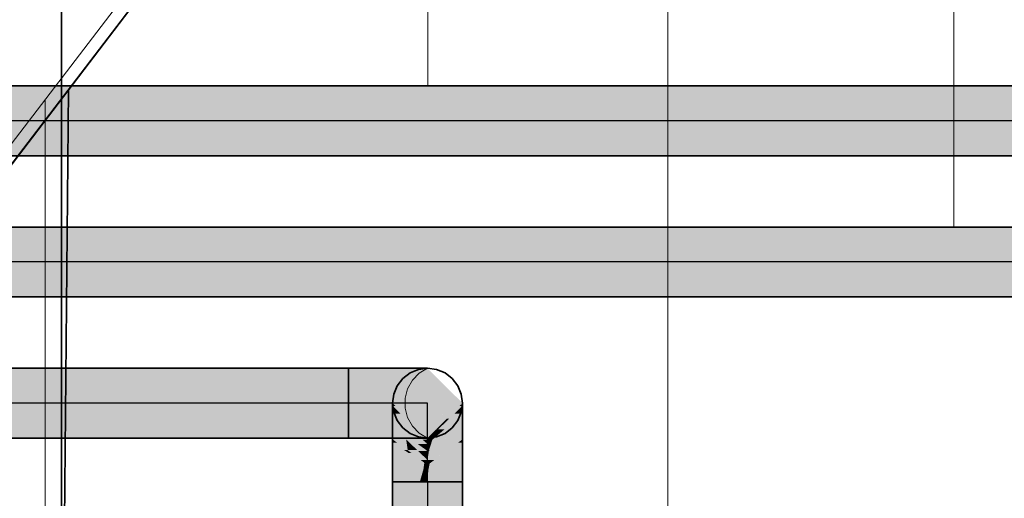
# Model space of a CAD drawing. Extents: x -133 to 627, y -127 to 467.
# Tile 38 of 256: x 29.39 to 38.87, y -20 to -15.39. Entities that reach past the tile are written whole.
import ezdxf
from ezdxf.lldxf.tags import DXFTag

# ---------------------------------------------------------------- set-up
doc = ezdxf.new("R2010")
doc.units = 0
doc.linetypes.add('_Hiddenline_', pattern=[3, 2, -1])
doc.layers.get('0').update_dxf_attribs({"lineweight": 35})
for name, color, linetype, lineweight in [('5_OG-BESTAND', 7, 'Continuous', 25), ('5_OG-SCHRAFF-FILL', 7, 'Continuous', 25), ('H_Leitung_Beschriftung', 7, 'Continuous', 18)]:
    doc.layers.add(name, color=color, linetype=linetype, lineweight=lineweight)
for name, color, linetype, lineweight, true_color in [('A_Dach', 1, 'Continuous', 35, 0xff0000), ('A_Tuer', 7, 'Continuous', 35, 0xbdbbbb), ('Rohrleitung', 1, 'Continuous', 35, 0xff0000), ('Rohrleitung-Shading', 1, 'Continuous', 35, 0xff0000)]:
    doc.layers.add(name, color=color, linetype=linetype, lineweight=lineweight, true_color=true_color)
tags = doc.linetypes.add('STRICHPUNKT2', pattern=[12.7, 6.35, -3.175, 0, -3.175]).pattern_tags.tags
tags[10:11] = [DXFTag(74, 4), DXFTag(75, 0), DXFTag(340, '0'), DXFTag(46, 0.0), DXFTag(50, 0.0), DXFTag(44, 0.0), DXFTag(45, 0.0)]
tags[8:9] = [DXFTag(74, 4), DXFTag(75, 0), DXFTag(340, '0'), DXFTag(46, 0.0), DXFTag(50, 0.0), DXFTag(44, 0.0), DXFTag(45, 0.0)]
tags[6:7] = [DXFTag(74, 4), DXFTag(75, 0), DXFTag(340, '0'), DXFTag(46, 0.0), DXFTag(50, 0.0), DXFTag(44, 0.0), DXFTag(45, 0.0)]
tags[4:5] = [DXFTag(74, 4), DXFTag(75, 0), DXFTag(340, '0'), DXFTag(46, 0.0), DXFTag(50, 0.0), DXFTag(44, 0.0), DXFTag(45, 0.0)]
tags = doc.linetypes.add('VERDECKT2_S2', pattern=[0.0027, 0.002, -0.0007]).pattern_tags.tags
tags[6:7] = [DXFTag(74, 4), DXFTag(75, 0), DXFTag(340, '0'), DXFTag(46, 1.0), DXFTag(50, 0.0), DXFTag(44, 0.0), DXFTag(45, 0.0)]
tags[4:5] = [DXFTag(74, 4), DXFTag(75, 0), DXFTag(340, '0'), DXFTag(46, 1.0), DXFTag(50, 0.0), DXFTag(44, 0.0), DXFTag(45, 0.0)]

# ---------------------------------------------------------------- blocks, each defined once
blk = doc.blocks.new('Shading-A06HSS9CNL', base_point=(33.1148, -19.8466))
at = {"layer": 'Rohrleitung-Shading', "color": 12, "true_color": 0xd90000}
for points in [[(32.9788, -20.5275), (33.1148, -19.8466), (32.9788, -19.8466)], [(33.0094, -20.5275), (32.9788, -20.5275), (33.2417, -19.8466)], [(32.9788, -20.5275), (33.2417, -19.8466), (33.1148, -19.8466)], [(33.1664, -20.6174), (32.9788, -20.6174), (33.3158, -19.8466)], [(32.9788, -20.6174), (33.3158, -19.8466), (33.2417, -19.8466)], [(33.3158, -21.2483), (33.0441, -21.2483), (33.3158, -19.8466)], [(33.6528, -21.2483), (33.3158, -21.2483), (33.6528, -19.8466)], [(33.3158, -21.2483), (33.6528, -19.8466), (33.3158, -19.8466)], [(32.9788, -20.6174), (33.0094, -20.5275), (32.9788, -20.5275)], [(32.9788, -21.5853), (33.1664, -20.6174), (32.9788, -20.6174)], [(32.9788, -21.5853), (33.3158, -21.2483), (33.0441, -21.2483)], [(32.9788, -21.5853), (33.3158, -21.5853), (33.3158, -21.2483)], [(33.6528, -21.5853), (33.6528, -21.2483), (33.3158, -21.2483)], [(33.3158, -21.5853), (33.6528, -21.5853), (33.3158, -21.2483)], [(32.9788, -27.1519), (33.3158, -27.1519), (32.9788, -21.5853)], [(33.3158, -27.1519), (32.9788, -21.5853), (33.3158, -21.5853)], [(33.3158, -27.1519), (33.6528, -27.1519), (33.3158, -21.5853)], [(33.6528, -27.1519), (33.3158, -21.5853), (33.6528, -21.5853)]]:
    blk.add_solid(points, dxfattribs=at)
blk = doc.blocks.new('Shading-A06HSS9ENL', base_point=(32.9788, -19.6499))
at = {"layer": 'Rohrleitung-Shading', "color": 16, "true_color": 0x8b0000}
for points in [[(33.0047, -19.1125), (32.9788, -19.1125), (32.9788, -19.0866)], [(33.3009, -19.4236), (33.0047, -19.1125), (32.9788, -19.1125)], [(33.3158, -19.4236), (33.3009, -19.4236), (33.0047, -19.1125)], [(33.5247, -19.2363), (33.5032, -19.2363), (33.6528, -19.1125)], [(33.5032, -19.2363), (33.6528, -19.1125), (33.6269, -19.1125)], [(33.6528, -19.1125), (33.6269, -19.1125), (33.6528, -19.0866)], [(33.4169, -19.3404), (33.5247, -19.2363), (33.5032, -19.2363)], [(33.4317, -19.3225), (33.4169, -19.3225), (33.5032, -19.2363)], [(33.3751, -19.3767), (33.3627, -19.3767), (33.4169, -19.3225)], [(33.3627, -19.3927), (33.4169, -19.3404), (33.4032, -19.3404)], [(33.4169, -19.3404), (33.4032, -19.3404), (33.4317, -19.3225)], [(33.4032, -19.3404), (33.4317, -19.3225), (33.4169, -19.3225)], [(33.3158, -19.4381), (33.3158, -19.4236), (33.3009, -19.4236)], [(33.3307, -19.4236), (33.3158, -19.4236), (33.3627, -19.3767)], [(33.3158, -19.4381), (33.3307, -19.4236), (33.3158, -19.4236)], [(33.3307, -19.4236), (33.3627, -19.3927), (33.3518, -19.3927)], [(33.3627, -19.3927), (33.3518, -19.3927), (33.3751, -19.3767)], [(33.3518, -19.3927), (33.3751, -19.3767), (33.3627, -19.3767)]]:
    blk.add_solid(points, dxfattribs=at)
at = {"layer": 'Rohrleitung-Shading', "color": 14, "true_color": 0xa20000}
for points in [[(33.0574, -19.1885), (32.9788, -19.1885), (32.9788, -19.1125)], [(33.6528, -19.1885), (33.5742, -19.1885), (33.6528, -19.1125)], [(33.267, -19.4381), (33.0574, -19.1885), (32.9788, -19.1885)], [(33.3158, -19.4381), (33.267, -19.4381), (33.0574, -19.1885)], [(33.4774, -19.3404), (33.4169, -19.3404), (33.6528, -19.1885)], [(33.4169, -19.3404), (33.6528, -19.1885), (33.5742, -19.1885)], [(33.3627, -19.4397), (33.4774, -19.3404), (33.4169, -19.3404)], [(33.3884, -19.3927), (33.3627, -19.3927), (33.4169, -19.3404)], [(33.3009, -19.4674), (33.3158, -19.4381), (33.267, -19.4381)], [(33.3158, -19.4674), (33.3009, -19.4674), (33.3158, -19.4381)], [(33.3269, -19.4381), (33.3158, -19.4381), (33.3307, -19.4236)], [(33.3158, -19.4803), (33.3269, -19.4381), (33.3158, -19.4381)], [(33.3307, -19.4674), (33.3192, -19.4674), (33.3495, -19.4236)], [(33.3192, -19.4674), (33.3495, -19.4236), (33.3307, -19.4236)], [(33.3495, -19.4236), (33.3307, -19.4236), (33.3627, -19.3927)], [(33.3307, -19.4674), (33.3627, -19.4397), (33.3426, -19.4397)], [(33.3627, -19.4397), (33.3426, -19.4397), (33.3884, -19.3927)], [(33.3426, -19.4397), (33.3884, -19.3927), (33.3627, -19.3927)], [(33.3158, -19.4803), (33.3158, -19.4674), (33.3009, -19.4674)], [(33.3158, -19.4803), (33.3307, -19.4674), (33.3192, -19.4674)]]:
    blk.add_solid(points, dxfattribs=at)
at = {"layer": 'Rohrleitung-Shading', "color": 12, "true_color": 0xb60000}
for points in [[(33.1182, -19.3092), (32.9788, -19.3092), (32.9788, -19.1885)], [(33.6528, -19.3092), (33.5133, -19.3092), (33.6528, -19.1885)], [(33.2207, -19.4803), (33.1182, -19.3092), (32.9788, -19.3092)], [(33.3158, -19.4803), (33.2207, -19.4803), (33.1182, -19.3092)], [(33.4683, -19.4397), (33.3627, -19.4397), (33.6528, -19.3092)], [(33.3627, -19.4397), (33.6528, -19.3092), (33.5133, -19.3092)], [(33.3307, -19.537), (33.4683, -19.4397), (33.3627, -19.4397)], [(33.3536, -19.4674), (33.3307, -19.4674), (33.3627, -19.4397)], [(33.3158, -19.5475), (33.3158, -19.4803), (33.2207, -19.4803)], [(33.3283, -19.4803), (33.3158, -19.4803), (33.3307, -19.4674)], [(33.3158, -19.5475), (33.3283, -19.4803), (33.3158, -19.4803)], [(33.3158, -19.5475), (33.3307, -19.537), (33.3177, -19.537)], [(33.3307, -19.537), (33.3177, -19.537), (33.3536, -19.4674)], [(33.3177, -19.537), (33.3536, -19.4674), (33.3307, -19.4674)]]:
    blk.add_solid(points, dxfattribs=at)
at = {"layer": 'Rohrleitung-Shading', "color": 12, "true_color": 0xc70000}
for points in [[(33.3158, -19.5475), (33.2252, -19.5475), (32.9788, -19.3092)], [(33.1102, -19.4364), (32.9788, -19.4364), (32.9788, -19.3092)], [(33.6528, -19.4364), (33.473, -19.4364), (33.6528, -19.3092)], [(33.0216, -19.4667), (32.9788, -19.4667), (32.9788, -19.4364)], [(33.125, -19.5398), (33.1102, -19.4364), (32.9788, -19.4364)], [(33.2172, -19.5398), (33.125, -19.5398), (33.1102, -19.4364)], [(33.3478, -19.537), (33.3307, -19.537), (33.6528, -19.4364)], [(33.3307, -19.537), (33.6528, -19.4364), (33.473, -19.4364)], [(33.5065, -19.5398), (33.3393, -19.5398), (33.6528, -19.4364)], [(33.6528, -19.4667), (33.6099, -19.4667), (33.6528, -19.4364)], [(33.125, -19.5398), (33.0216, -19.4667), (32.9788, -19.4667)], [(33.3298, -19.5429), (33.3223, -19.5429), (33.3307, -19.537)], [(33.3298, -19.5429), (33.3478, -19.537), (33.3307, -19.537)], [(33.5065, -19.5398), (33.6528, -19.4667), (33.6099, -19.4667)], [(33.3158, -19.6351), (33.2172, -19.5398), (33.125, -19.5398)], [(33.3158, -19.6351), (33.3158, -19.5475), (33.2252, -19.5475)], [(33.3158, -19.6351), (33.5002, -19.5429), (33.3298, -19.5429)], [(33.3158, -19.5475), (33.3298, -19.5429), (33.3223, -19.5429)], [(33.3291, -19.5475), (33.3158, -19.5475), (33.3298, -19.5429)], [(33.3158, -19.6351), (33.3291, -19.5475), (33.3158, -19.5475)], [(33.5002, -19.5429), (33.3298, -19.5429), (33.5065, -19.5398)], [(33.3298, -19.5429), (33.5065, -19.5398), (33.3393, -19.5398)]]:
    blk.add_solid(points, dxfattribs=at)
at = {"layer": 'Rohrleitung-Shading', "color": 12, "true_color": 0xd30000}
for points in [[(33.125, -19.5398), (33.0919, -19.5398), (32.9788, -19.4667)], [(33.1361, -19.5683), (32.9788, -19.5683), (32.9788, -19.4667)], [(33.6528, -19.6499), (33.3693, -19.6499), (33.6528, -19.4667)], [(33.5397, -19.5398), (33.5065, -19.5398), (33.6528, -19.4667)], [(33.1361, -19.6499), (32.9788, -19.6499), (33.1361, -19.5683)], [(32.9788, -19.6499), (33.1361, -19.5683), (32.9788, -19.5683)], [(33.1049, -19.5482), (33.125, -19.5398), (33.0919, -19.5398)], [(33.1361, -19.5482), (33.1049, -19.5482), (33.125, -19.5398)], [(33.1361, -19.5683), (33.1361, -19.5482), (33.1049, -19.5482)], [(33.3158, -19.6351), (33.2507, -19.6351), (33.125, -19.5398)], [(33.1627, -19.5683), (33.1361, -19.5683), (33.1361, -19.5482)], [(33.285, -19.6646), (33.1361, -19.6646), (33.1361, -19.5683)], [(33.2802, -19.6615), (33.1627, -19.5683), (33.1361, -19.5683)], [(33.2855, -19.6615), (33.2802, -19.6615), (33.1627, -19.5683)], [(33.3808, -19.6351), (33.3158, -19.6351), (33.5065, -19.5398)], [(33.34, -19.6689), (33.3364, -19.6689), (33.5397, -19.5398)], [(33.3364, -19.6689), (33.5397, -19.5398), (33.5065, -19.5398)], [(33.1361, -19.6907), (33.1361, -19.6499), (32.9788, -19.6499)], [(33.281, -19.6907), (33.1361, -19.6907), (33.285, -19.6646)], [(33.1361, -19.6907), (33.285, -19.6646), (33.1361, -19.6646)], [(33.2755, -19.7268), (33.281, -19.6907), (33.1361, -19.6907)], [(33.3158, -19.6845), (33.3158, -19.6351), (33.2507, -19.6351)], [(33.3158, -19.7268), (33.2755, -19.7268), (33.3158, -19.6845)], [(33.2755, -19.7268), (33.3158, -19.6845), (33.282, -19.6845)], [(33.3158, -19.7372), (33.3158, -19.7268), (33.2755, -19.7268)], [(33.285, -19.6646), (33.2855, -19.6615), (33.2802, -19.6615)], [(33.3158, -19.6845), (33.282, -19.6845), (33.285, -19.6646)], [(33.2895, -19.6646), (33.285, -19.6646), (33.2855, -19.6615)], [(33.3158, -19.6845), (33.2895, -19.6646), (33.285, -19.6646)], [(33.3158, -19.6845), (33.3808, -19.6351), (33.3158, -19.6351)], [(33.3333, -19.6845), (33.3158, -19.6845), (33.3358, -19.6716)], [(33.3158, -19.6845), (33.3358, -19.6716), (33.3329, -19.6716)], [(33.3231, -19.7353), (33.3158, -19.7353), (33.3333, -19.6845)], [(33.3158, -19.7353), (33.3333, -19.6845), (33.3158, -19.6845)], [(33.3231, -19.7353), (33.5693, -19.6716), (33.3358, -19.6716)], [(33.3358, -19.6716), (33.3329, -19.6716), (33.3364, -19.6689)], [(33.5693, -19.6716), (33.3358, -19.6716), (33.6528, -19.6499)], [(33.3358, -19.6716), (33.6528, -19.6499), (33.3693, -19.6499)], [(33.3358, -19.6716), (33.34, -19.6689), (33.3364, -19.6689)], [(33.3158, -19.7372), (33.3231, -19.7353), (33.3158, -19.7353)]]:
    blk.add_solid(points, dxfattribs=at)
at = {"layer": 'Rohrleitung-Shading', "color": 12, "true_color": 0xd90000}
for points in [[(32.9788, -19.6907), (33.1361, -19.6907), (32.9788, -19.6499)], [(32.9788, -19.8466), (33.1148, -19.8466), (32.9788, -19.6907)], [(33.1148, -19.8466), (32.9788, -19.6907), (33.1361, -19.6907)], [(33.1148, -19.8466), (33.2417, -19.8466), (33.1312, -19.7268)], [(33.1312, -19.7268), (33.2755, -19.7268), (33.1361, -19.6907)], [(33.2417, -19.8466), (33.1312, -19.7268), (33.2755, -19.7268)], [(33.2726, -19.7372), (33.3158, -19.7372), (33.2755, -19.7268)], [(33.3231, -19.7353), (33.6528, -19.7353), (33.6528, -19.6499)], [(33.2417, -19.8466), (33.3009, -19.8466), (33.2726, -19.7372)], [(33.3009, -19.8466), (33.2726, -19.7372), (33.3158, -19.7372)], [(33.3009, -19.8466), (33.3158, -19.8466), (33.3158, -19.7372)], [(33.3158, -19.8466), (33.6528, -19.8466), (33.3231, -19.7353)], [(33.323, -19.7372), (33.3158, -19.7372), (33.3231, -19.7353)], [(33.3158, -19.8466), (33.323, -19.7372), (33.3158, -19.7372)], [(33.6528, -19.8466), (33.3231, -19.7353), (33.6528, -19.7353)]]:
    blk.add_solid(points, dxfattribs=at)
blk = doc.blocks.new('Shading-A06HSSFINL', base_point=(33.4984, -19.2078))
at = {"layer": 'Rohrleitung-Shading', "color": 12, "true_color": 0xd90000}
for points in [[(32.5558, -19.0866), (32.8397, -19.0866), (32.5558, -18.7496)], [(32.8397, -19.0866), (32.5558, -18.7496), (32.7525, -18.7496)], [(32.5558, -19.4236), (32.7525, -19.4236), (32.5558, -19.0866)], [(32.7525, -19.4236), (32.5558, -19.0866), (32.8397, -19.0866)]]:
    blk.add_solid(points, dxfattribs=at)
at = {"layer": 'Rohrleitung-Shading', "color": 12, "true_color": 0xd30000}
for points in [[(32.8397, -19.0866), (32.809, -18.7496), (32.7525, -18.7496)], [(32.9499, -18.7778), (32.9358, -18.7496), (32.809, -18.7496)], [(32.8116, -18.7778), (32.9499, -18.7778), (32.809, -18.7496)], [(32.8397, -19.0866), (33.1043, -19.0866), (32.8116, -18.7778)], [(33.1043, -19.0866), (32.8116, -18.7778), (32.9499, -18.7778)], [(32.7525, -19.4236), (32.9358, -19.4236), (32.8397, -19.0866)], [(32.9358, -19.4236), (32.8397, -19.0866), (33.1043, -19.0866)]]:
    blk.add_solid(points, dxfattribs=at)
at = {"layer": 'Rohrleitung-Shading', "color": 12, "true_color": 0xc70000}
for points in [[(32.9499, -18.7778), (33.0932, -18.7496), (32.9358, -18.7496)], [(33.1131, -18.7778), (32.9499, -18.7778), (33.0932, -18.7496)], [(33.165, -18.8512), (33.1131, -18.7778), (32.9499, -18.7778)], [(32.9865, -18.8512), (33.165, -18.8512), (32.9499, -18.7778)], [(33.1043, -19.0866), (33.3315, -19.0866), (32.9865, -18.8512)], [(33.3315, -19.0866), (32.9865, -18.8512), (33.165, -18.8512)], [(32.9358, -19.4236), (33.0932, -19.4236), (33.1043, -19.0866)], [(33.0932, -19.4236), (33.1043, -19.0866), (33.3315, -19.0866)]]:
    blk.add_solid(points, dxfattribs=at)
at = {"layer": 'Rohrleitung-Shading', "color": 12, "true_color": 0xb60000}
for points in [[(33.165, -18.8512), (33.214, -18.7496), (33.0932, -18.7496)], [(33.3019, -18.8512), (33.165, -18.8512), (33.214, -18.7496)], [(33.4049, -18.9701), (33.3019, -18.8512), (33.165, -18.8512)], [(33.2491, -18.9701), (33.4049, -18.9701), (33.165, -18.8512)], [(33.3315, -19.0866), (33.5058, -19.0866), (33.2491, -18.9701)], [(33.5058, -19.0866), (33.2491, -18.9701), (33.4049, -18.9701)], [(33.0932, -19.4236), (33.214, -19.4236), (33.3315, -19.0866)], [(33.214, -19.4236), (33.3315, -19.0866), (33.5058, -19.0866)]]:
    blk.add_solid(points, dxfattribs=at)
at = {"layer": 'Rohrleitung-Shading', "color": 14, "true_color": 0xa20000}
for points in [[(33.4523, -18.9701), (33.4049, -18.9701), (33.214, -18.7496)], [(33.5782, -19.0866), (33.6154, -19.0866), (33.214, -18.7496)], [(33.6154, -19.0866), (33.214, -18.7496), (33.2899, -18.7496)], [(33.5782, -19.0866), (33.4523, -18.9701), (33.4049, -18.9701)], [(33.5058, -19.0866), (33.5782, -19.0866), (33.4049, -18.9701)], [(33.214, -19.4236), (33.5782, -19.0866), (33.5058, -19.0866)], [(33.4473, -19.2078), (33.4984, -19.2078), (33.5782, -19.0866)], [(33.4984, -19.2078), (33.6154, -19.0866), (33.5782, -19.0866)], [(33.214, -19.4236), (33.2899, -19.4236), (33.4473, -19.2078)], [(33.2899, -19.4236), (33.4473, -19.2078), (33.4984, -19.2078)]]:
    blk.add_solid(points, dxfattribs=at)
at = {"layer": 'Rohrleitung-Shading', "color": 16, "true_color": 0x8b0000}
for points in [[(33.6154, -19.0866), (33.6528, -19.0866), (33.2899, -18.7496)], [(33.6528, -19.0866), (33.2899, -18.7496), (33.3158, -18.7496)], [(33.311, -19.4236), (33.3158, -19.4236), (33.6154, -19.0866)], [(33.3158, -19.4236), (33.6154, -19.0866), (33.6528, -19.0866)], [(33.506, -19.2078), (33.4984, -19.2078), (33.6154, -19.0866)], [(33.2899, -19.4236), (33.311, -19.4236), (33.4984, -19.2078)], [(33.311, -19.4236), (33.506, -19.2078), (33.4984, -19.2078)]]:
    blk.add_solid(points, dxfattribs=at)
blk = doc.blocks.new('Shading-A06HSSFKNL', base_point=(30.2291, -16.0263))
at = {"layer": 'Rohrleitung-Shading', "color": 12, "true_color": 0xd90000}
for points in [[(10.085, -16.3633), (30.5218, -16.3633), (10.085, -16.0263)], [(30.5218, -16.3633), (10.085, -16.0263), (30.2291, -16.0263)], [(30.5218, -16.3633), (56.5558, -16.3633), (30.2291, -16.0263)], [(56.5558, -16.3633), (30.2291, -16.0263), (56.5558, -16.0263)], [(10.085, -16.7003), (56.5558, -16.7003), (10.085, -16.3633)], [(56.5558, -16.7003), (10.085, -16.3633), (56.5558, -16.3633)]]:
    blk.add_solid(points, dxfattribs=at)
blk = doc.blocks.new('Shading-A06HSSGCNL', base_point=(30.9691, -18.7496))
at = {"layer": 'Rohrleitung-Shading', "color": 12, "true_color": 0xd90000}
for points in [[(10.085, -19.0866), (31.2617, -19.0866), (10.085, -18.7496)], [(31.2617, -19.0866), (10.085, -18.7496), (30.9691, -18.7496)], [(31.2617, -19.0866), (32.5558, -19.0866), (30.9691, -18.7496)], [(32.5558, -19.0866), (30.9691, -18.7496), (32.5558, -18.7496)], [(10.085, -19.4236), (32.5558, -19.4236), (10.085, -19.0866)], [(32.5558, -19.4236), (10.085, -19.0866), (32.5558, -19.0866)]]:
    blk.add_solid(points, dxfattribs=at)
blk = doc.blocks.new('Shading-A06HSSGGNL', base_point=(10.085, -17.388))
at = {"layer": 'Rohrleitung-Shading', "color": 12, "true_color": 0xd90000}
for points in [[(10.085, -17.725), (55.6708, -17.725), (10.085, -17.388)], [(55.6708, -17.725), (10.085, -17.388), (55.6708, -17.388)], [(10.085, -18.062), (55.6708, -18.062), (10.085, -17.725)], [(55.6708, -18.062), (10.085, -17.725), (55.6708, -17.725)]]:
    blk.add_solid(points, dxfattribs=at)
blk = doc.blocks.new('Referenz-A06HSSHCNL', base_point=(-102.5768, -104.9763))
at = {"layer": '5_OG-BESTAND', "color": 0, "lineweight": 18}
blk.add_line((3.1601, -50.8568), (39.236, -3.5713), dxfattribs=at)
at = {"layer": '5_OG-BESTAND', "color": 0, "linetype": 'VERDECKT2_S2', "lineweight": 18, "ltscale": 0.18}
blk.add_line((29.7901, -24.1523), (29.7901, -7.0649), dxfattribs=at)
at = {"layer": '5_OG-SCHRAFF-FILL', "color": 0, "lineweight": 13}
for p, q in [((35.6316, -51.1478), (35.6316, -8.2956)), ((29.6316, -51.094), (29.6316, -16.16))]:
    blk.add_line(p, q, dxfattribs=at)
blk = doc.blocks.new('Referenz-A06HSSHFNL', base_point=(-34.9965, -50.9197))
at = {"layer": 'A_Dach', "color": 0, "linetype": 'Continuous', "ltscale": 0.35}
for p, q in [((4.0214, -49.9253), (40.0035, -2.7628)), ((40.0035, -2.7627), (4.0216, -49.9252))]:
    blk.add_line(p, q, dxfattribs=at)
at = {"layer": 'A_Dach', "color": 0, "linetype": 'ByBlock', "ltscale": 0.35}
blk.add_line((29.5512, -50.1541), (29.8568, -16.0623), dxfattribs=at)
at = {"layer": 'A_Tuer', "color": 0, "linetype": 'Continuous', "ltscale": 0.35}
blk.add_line((29.7911, -7.0632), (29.7911, -24.1504), dxfattribs=at)
blk = doc.blocks.new('Rohrbogen-A06HST5BNL', base_point=(32.9788, -19.8466))
at = {"color": 0, "linetype": 'ByBlock', "lineweight": -2, "ltscale": 0.35}
for p, q in [((33.1473, -18.7948), (33.2286, -18.7611)), ((33.2286, -18.7611), (33.3158, -18.7496)), ((33.3158, -18.7496), (33.403, -18.7611)), ((33.403, -18.7611), (33.4843, -18.7948)), ((33.0239, -18.9181), (33.0775, -18.8484)), ((33.0775, -18.8484), (33.1473, -18.7948)), ((33.4843, -18.7948), (33.5541, -18.8484)), ((33.5541, -18.8484), (33.6076, -18.9181)), ((32.9903, -18.9994), (33.0239, -18.9181)), ((33.6076, -18.9181), (33.6413, -18.9994)), ((32.9788, -19.0866), (32.9903, -18.9994)), ((33.6413, -18.9994), (33.6528, -19.0866)), ((32.9903, -19.1739), (32.9788, -19.0866)), ((32.9788, -19.1125), (32.9788, -19.0866)), ((32.9788, -19.1885), (32.9788, -19.1125)), ((33.6528, -19.0866), (33.6413, -19.1739)), ((33.6528, -19.1125), (33.6528, -19.0866)), ((33.6528, -19.1885), (33.6528, -19.1125)), ((32.9788, -19.3092), (32.9788, -19.1885)), ((33.0239, -19.2551), (32.9903, -19.1739)), ((33.6413, -19.1739), (33.6076, -19.2551)), ((33.6528, -19.3092), (33.6528, -19.1885)), ((32.9788, -19.4666), (32.9788, -19.3092)), ((33.0775, -19.3249), (33.0239, -19.2551)), ((33.1473, -19.3785), (33.0775, -19.3249)), ((33.5541, -19.3249), (33.4843, -19.3785)), ((33.6076, -19.2551), (33.5541, -19.3249)), ((33.6528, -19.4666), (33.6528, -19.3092)), ((33.2286, -19.4122), (33.1473, -19.3785)), ((33.3158, -19.4236), (33.2286, -19.4122)), ((33.403, -19.4122), (33.3158, -19.4236)), ((33.4843, -19.3785), (33.403, -19.4122)), ((32.9788, -19.6499), (32.9788, -19.4666)), ((33.6528, -19.6499), (33.6528, -19.4666)), ((32.9788, -19.8466), (32.9788, -19.6499)), ((33.6528, -19.8466), (33.6528, -19.6499)), ((32.9903, -19.8466), (32.9788, -19.8466)), ((33.0239, -19.8466), (32.9903, -19.8466)), ((33.0775, -19.8466), (33.0239, -19.8466)), ((33.1473, -19.8466), (33.0775, -19.8466)), ((33.2286, -19.8466), (33.1473, -19.8466)), ((33.3158, -19.8466), (33.2286, -19.8466)), ((33.3158, -19.8466), (33.403, -19.8466)), ((33.403, -19.8466), (33.4843, -19.8466)), ((33.4843, -19.8466), (33.5541, -19.8466)), ((33.5541, -19.8466), (33.6076, -19.8466)), ((33.6076, -19.8466), (33.6413, -19.8466)), ((33.6413, -19.8466), (33.6528, -19.8466))]:
    blk.add_line(p, q, dxfattribs=at)
at = {"color": 0, "linetype": 'STRICHPUNKT2', "lineweight": 25, "ltscale": 0.25}
for p, q in [((33.3158, -19.1125), (33.3158, -19.0866)), ((33.3158, -19.1885), (33.3158, -19.1125)), ((33.3158, -19.3092), (33.3158, -19.1885)), ((33.3158, -19.4666), (33.3158, -19.3092)), ((33.3158, -19.6499), (33.3158, -19.4666)), ((33.3158, -19.8466), (33.3158, -19.6499))]:
    blk.add_line(p, q, dxfattribs=at)
blk = doc.blocks.new('Stahlrohr nach DIN 2448-A06HST5DNL', base_point=(32.9788, -27.1519))
at = {"color": 0, "linetype": 'ByBlock', "lineweight": -2, "ltscale": 0.35}
for p, q in [((32.9788, -19.8466), (32.9788, -27.1519)), ((32.9788, -19.8466), (33.1762, -19.8466)), ((33.1762, -19.8466), (33.4554, -19.8466)), ((33.4554, -19.8466), (33.6528, -19.8466)), ((33.6528, -27.1519), (33.6528, -19.8466)), ((32.9788, -27.1519), (33.1762, -27.1519)), ((33.1762, -27.1519), (33.4554, -27.1519)), ((33.4554, -27.1519), (33.6528, -27.1519))]:
    blk.add_line(p, q, dxfattribs=at)
at = {"color": 0, "linetype": 'STRICHPUNKT2', "lineweight": 25, "ltscale": 0.25}
blk.add_line((33.3158, -19.8466), (33.3158, -27.1519), dxfattribs=at)
blk = doc.blocks.new('Rohrbogen-A06HST5FNL', base_point=(32.5558, -19.4236))
at = {"color": 0, "linetype": 'ByBlock', "lineweight": -2, "ltscale": 0.35}
for p, q in [((32.5558, -18.7611), (32.5558, -18.7496)), ((32.7525, -18.7496), (32.5558, -18.7496)), ((32.5558, -18.7948), (32.5558, -18.7611)), ((32.9358, -18.7496), (32.7525, -18.7496)), ((33.0932, -18.7496), (32.9358, -18.7496)), ((33.214, -18.7496), (33.0932, -18.7496)), ((33.1473, -18.7948), (33.2286, -18.7611)), ((33.2899, -18.7496), (33.214, -18.7496)), ((33.2286, -18.7611), (33.3158, -18.7496)), ((33.3158, -18.7496), (33.2899, -18.7496)), ((33.3158, -18.7496), (33.403, -18.7611)), ((33.403, -18.7611), (33.4843, -18.7948)), ((32.5558, -18.8484), (32.5558, -18.7948)), ((32.5558, -18.9181), (32.5558, -18.8484)), ((33.0239, -18.9181), (33.0775, -18.8484)), ((33.0775, -18.8484), (33.1473, -18.7948)), ((33.4843, -18.7948), (33.5541, -18.8484)), ((33.5541, -18.8484), (33.6076, -18.9181)), ((32.5558, -18.9994), (32.5558, -18.9181)), ((32.9903, -18.9994), (33.0239, -18.9181)), ((33.6076, -18.9181), (33.6413, -18.9994)), ((32.5558, -19.0866), (32.5558, -18.9994)), ((32.9788, -19.0866), (32.9903, -18.9994)), ((33.6413, -18.9994), (33.6528, -19.0866)), ((32.5558, -19.0866), (32.5558, -19.1739)), ((32.9903, -19.1739), (32.9788, -19.0866)), ((33.6528, -19.0866), (33.6413, -19.1739)), ((32.5558, -19.1739), (32.5558, -19.2551)), ((33.0239, -19.2551), (32.9903, -19.1739)), ((33.6413, -19.1739), (33.6076, -19.2551)), ((32.5558, -19.2551), (32.5558, -19.3249)), ((32.5558, -19.3249), (32.5558, -19.3785)), ((33.0775, -19.3249), (33.0239, -19.2551)), ((33.1473, -19.3785), (33.0775, -19.3249)), ((33.5541, -19.3249), (33.4843, -19.3785)), ((33.6076, -19.2551), (33.5541, -19.3249)), ((32.5558, -19.3785), (32.5558, -19.4122)), ((32.5558, -19.4122), (32.5558, -19.4236)), ((32.7525, -19.4236), (32.5558, -19.4236)), ((32.9358, -19.4236), (32.7525, -19.4236)), ((33.0932, -19.4236), (32.9358, -19.4236)), ((33.214, -19.4236), (33.0932, -19.4236)), ((33.2286, -19.4122), (33.1473, -19.3785)), ((33.2899, -19.4236), (33.214, -19.4236)), ((33.3158, -19.4236), (33.2286, -19.4122)), ((33.3158, -19.4236), (33.2899, -19.4236)), ((33.403, -19.4122), (33.3158, -19.4236)), ((33.4843, -19.3785), (33.403, -19.4122))]:
    blk.add_line(p, q, dxfattribs=at)
at = {"color": 0, "linetype": '_Hiddenline_', "lineweight": 18}
for p, q in [((33.2353, -18.7986), (33.3158, -18.7496)), ((33.1236, -18.9484), (33.1698, -18.8663)), ((33.1698, -18.8663), (33.2353, -18.7986)), ((33.0998, -19.0395), (33.1236, -18.9484)), ((33.0998, -19.1338), (33.0998, -19.0395)), ((33.1236, -19.2249), (33.0998, -19.1338)), ((33.1698, -19.307), (33.1236, -19.2249)), ((33.2353, -19.3747), (33.1698, -19.307)), ((33.3158, -19.4236), (33.2353, -19.3747))]:
    blk.add_line(p, q, dxfattribs=at)
at = {"color": 0, "linetype": 'STRICHPUNKT2', "lineweight": 25, "ltscale": 0.25}
for p, q in [((32.7525, -19.0866), (32.5558, -19.0866)), ((32.9358, -19.0866), (32.7525, -19.0866)), ((33.0932, -19.0866), (32.9358, -19.0866)), ((33.214, -19.0866), (33.0932, -19.0866)), ((33.2899, -19.0866), (33.214, -19.0866)), ((33.3158, -19.0866), (33.2899, -19.0866))]:
    blk.add_line(p, q, dxfattribs=at)
blk = doc.blocks.new('Stahlrohr nach DIN 2448-A06HSTCRNL', base_point=(10.085, -19.4236))
at = {"color": 0, "linetype": 'ByBlock', "lineweight": -2, "ltscale": 0.35}
for p, q in [((32.5558, -18.7496), (10.085, -18.7496)), ((32.5558, -18.7496), (32.5558, -18.9471)), ((32.5558, -18.9471), (32.5558, -19.2262)), ((32.5558, -19.2262), (32.5558, -19.4236)), ((10.085, -19.4236), (32.5558, -19.4236))]:
    blk.add_line(p, q, dxfattribs=at)
at = {"color": 0, "linetype": 'STRICHPUNKT2', "lineweight": 25, "ltscale": 0.25}
blk.add_line((32.5558, -19.0866), (10.085, -19.0866), dxfattribs=at)
blk = doc.blocks.new('Stahlrohr nach DIN 2448-A06HSTCVNL', base_point=(10.085, -18.062))
at = {"color": 0, "linetype": 'ByBlock', "lineweight": -2, "ltscale": 0.35}
for p, q in [((55.6708, -17.388), (10.085, -17.388)), ((10.085, -18.062), (55.6708, -18.062))]:
    blk.add_line(p, q, dxfattribs=at)
at = {"color": 0, "linetype": 'STRICHPUNKT2', "lineweight": 25, "ltscale": 0.25}
blk.add_line((55.6708, -17.725), (10.085, -17.725), dxfattribs=at)
blk = doc.blocks.new('Bauteilbeschriftung-A06HSTCXNL', base_point=(38.3861, -17.388))
at = {"color": 0, "linetype": 'ByBlock', "lineweight": -2, "ltscale": 0.18}
blk.add_line((38.3861, 1.358), (38.3861, -17.388), dxfattribs=at)
blk = doc.blocks.new('Stahlrohr nach DIN 2448-A06HSTCZNL', base_point=(10.085, -16.7003))
at = {"color": 0, "linetype": 'ByBlock', "lineweight": -2, "ltscale": 0.35}
for p, q in [((56.5558, -16.0263), (10.085, -16.0263)), ((10.085, -16.7003), (56.5558, -16.7003))]:
    blk.add_line(p, q, dxfattribs=at)
at = {"color": 0, "linetype": 'STRICHPUNKT2', "lineweight": 25, "ltscale": 0.25}
blk.add_line((56.5558, -16.3633), (10.085, -16.3633), dxfattribs=at)
blk = doc.blocks.new('Bauteilbeschriftung-A06HSTD1NL', base_point=(-5.6404, -16.0263))
at = {"color": 0, "linetype": 'ByBlock', "lineweight": -2, "ltscale": 0.18}
blk.add_line((33.3204, 6.358), (33.3204, -16.0263), dxfattribs=at)
blk = doc.blocks.new('Stahlrohr nach DIN 2448-A06HSTD7NL', base_point=(32.9788, -19.4236))
at = {"color": 0, "linetype": 'ByBlock', "lineweight": -2, "ltscale": 0.35}
for p, q in [((33.2286, -18.7611), (33.1473, -18.7948)), ((33.3158, -18.7496), (33.2286, -18.7611)), ((33.403, -18.7611), (33.3158, -18.7496)), ((33.4843, -18.7948), (33.403, -18.7611)), ((33.0775, -18.8484), (33.0239, -18.9181)), ((33.1473, -18.7948), (33.0775, -18.8484)), ((33.5541, -18.8484), (33.4843, -18.7948)), ((33.6076, -18.9181), (33.5541, -18.8484)), ((33.0239, -18.9181), (32.9903, -18.9994)), ((33.6413, -18.9994), (33.6076, -18.9181)), ((32.9903, -18.9994), (32.9788, -19.0866)), ((33.6528, -19.0866), (33.6413, -18.9994)), ((32.9788, -19.0866), (32.9903, -19.1739)), ((33.6413, -19.1739), (33.6528, -19.0866)), ((32.9903, -19.1739), (33.0239, -19.2551)), ((33.6076, -19.2551), (33.6413, -19.1739)), ((33.0239, -19.2551), (33.0775, -19.3249)), ((33.0775, -19.3249), (33.1473, -19.3785)), ((33.4843, -19.3785), (33.5541, -19.3249)), ((33.5541, -19.3249), (33.6076, -19.2551)), ((33.1473, -19.3785), (33.2286, -19.4122)), ((33.2286, -19.4122), (33.3158, -19.4236)), ((33.3158, -19.4236), (33.403, -19.4122)), ((33.403, -19.4122), (33.4843, -19.3785))]:
    blk.add_line(p, q, dxfattribs=at)
at = {"color": 0, "linetype": '_Hiddenline_', "lineweight": 18}
for p, q in [((33.2353, -18.7986), (33.3158, -18.7496)), ((33.1236, -18.9484), (33.1698, -18.8663)), ((33.1698, -18.8663), (33.2353, -18.7986)), ((33.0998, -19.0395), (33.1236, -18.9484)), ((33.0998, -19.1338), (33.0998, -19.0395)), ((33.1236, -19.2249), (33.0998, -19.1338)), ((33.1698, -19.307), (33.1236, -19.2249)), ((33.2353, -19.3747), (33.1698, -19.307)), ((33.3158, -19.4236), (33.2353, -19.3747))]:
    blk.add_line(p, q, dxfattribs=at)
at = {"color": 0, "linetype": 'STRICHPUNKT2', "lineweight": 25, "ltscale": 0.25}
blk.add_line((33.3158, -19.0866), (33.3158, -19.0866), dxfattribs=at)

msp = doc.modelspace()

# ---------------------------------------------------------------- block references
at = {"color": 251, "lineweight": 25, "ltscale": 0.25, "true_color": 0x585858}
for name, p in [('Referenz-A06HSSHCNL', (-102.5768, -104.9763)), ('Referenz-A06HSSHFNL', (-34.9965, -50.9197))]:
    msp.add_blockref(name, p, dxfattribs=at)
at = {"layer": 'H_Leitung_Beschriftung', "ltscale": 0.18}
for name, p in [('Bauteilbeschriftung-A06HSTD1NL', (-5.6404, -16.0263)), ('Bauteilbeschriftung-A06HSTCXNL', (38.3861, -17.388))]:
    msp.add_blockref(name, p, dxfattribs=at)
at = {"layer": 'Rohrleitung'}
for name, p in [('Shading-A06HSSFKNL', (30.2291, -16.0263)), ('Shading-A06HSSGGNL', (10.085, -17.388)), ('Shading-A06HSSGCNL', (30.9691, -18.7496)), ('Shading-A06HSSFINL', (33.4984, -19.2078)), ('Shading-A06HSS9ENL', (32.9788, -19.6499)), ('Shading-A06HSS9CNL', (33.1148, -19.8466))]:
    msp.add_blockref(name, p, dxfattribs=at)
at = {"layer": 'Rohrleitung', "ltscale": 0.35}
for name, p in [('Stahlrohr nach DIN 2448-A06HSTCZNL', (10.085, -16.7003)), ('Stahlrohr nach DIN 2448-A06HSTCVNL', (10.085, -18.062)), ('Stahlrohr nach DIN 2448-A06HSTCRNL', (10.085, -19.4236)), ('Rohrbogen-A06HST5FNL', (32.5558, -19.4236)), ('Rohrbogen-A06HST5BNL', (32.9788, -19.8466)), ('Stahlrohr nach DIN 2448-A06HSTD7NL', (32.9788, -19.4236)), ('Stahlrohr nach DIN 2448-A06HST5DNL', (32.9788, -27.1519))]:
    msp.add_blockref(name, p, dxfattribs=at)

doc.saveas('drawing.dxf')
